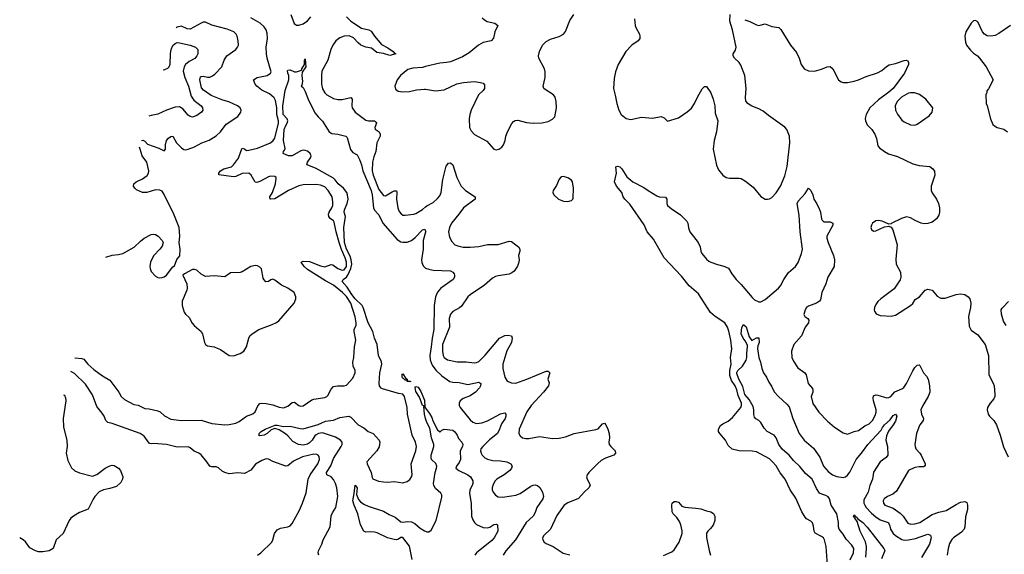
# Model space of a CAD drawing. Header units: inches. Extents: x 1473912 to 1647258, y 640388 to 773423.
# Tile 237 of 256: x 1486258 to 1495334, y 744538 to 749463. Entities that reach past the tile are written whole.
import ezdxf

# ---------------------------------------------------------------- set-up
doc = ezdxf.new("R2010")
doc.units = ezdxf.units.IN
doc.header["$MEASUREMENT"] = 0
doc.layers.add('B4784', color=7, linetype='Continuous')
doc.layers.add('B4794', color=7, linetype='Continuous')

msp = doc.modelspace()

# ---------------------------------------------------------------- linework, layer by layer
at = {"layer": 'B4784', "color": 5}
for points, elevation in [([(1486766.9, 746348.9), (1486830, 746342), (1486850, 746334), (1486885.5, 746290), (1486941.5, 746241.5), (1487022.2, 746182.2), (1487090, 746141.3), (1487170.3, 746030), (1487193.1, 745990), (1487222.6, 745962.6), (1487310, 745916.5), (1487350, 745910.3), (1487410, 745881.5), (1487450, 745878.3), (1487530, 745860.9), (1487552.4, 745850), (1487592.4, 745812.4), (1487650, 745783.8), (1487750, 745769.3), (1487930, 745773.9), (1488030, 745742.9), (1488150, 745729.4), (1488190, 745732.2), (1488250, 745744.8), (1488279.8, 745760.2), (1488348.6, 745810), (1488408, 745832), (1488428.5, 745851.5), (1488454.3, 745905.7), (1488472.7, 745927.3), (1488490, 745931.4), (1488530, 745926.7), (1488590, 745913.7), (1488650, 745892.2), (1488690, 745886.7), (1488730, 745902.8), (1488770, 745936.4), (1488790, 745938.4), (1488830, 745907.4), (1488850, 745903.6), (1488870, 745906.3), (1488950, 745959.5), (1488970, 745966.7), (1489070, 745982.4), (1489090, 745992.7), (1489098, 746002), (1489130, 746059.3), (1489150, 746083.1), (1489186, 746090), (1489249.7, 746090.3), (1489270, 746097.3), (1489330, 746161.6), (1489350.9, 746210), (1489349.7, 746230), (1489332.1, 746272.1), (1489328.6, 746308.6), (1489338.5, 746350), (1489342.7, 746450), (1489357.7, 746510), (1489341, 746590), (1489341, 746610), (1489360.3, 746650), (1489360.2, 746670), (1489350, 746724.5), (1489311.3, 746850), (1489270, 746913.2), (1489233.2, 746950), (1489150, 747017.7), (1489076.7, 747056.7), (1488910, 747161), (1488879.6, 747190), (1488853, 747230), (1488870, 747239.3), (1488930, 747235.4), (1489030, 747194.3), (1489070, 747186.5), (1489130, 747207.5), (1489144.8, 747204.8), (1489190, 747170.1), (1489230, 747156.4), (1489250, 747159.8), (1489269.9, 747190), (1489269.9, 747230.1), (1489258.4, 747270), (1489224.6, 747344.6), (1489202.7, 747410), (1489174, 747510), (1489156.2, 747596.2), (1489149.9, 747609.9), (1489119.8, 747630), (1489106.5, 747650), (1489104.8, 747670), (1489109.4, 747690), (1489135.9, 747730), (1489143.5, 747750), (1489145.2, 747785.2), (1489137.2, 747830), (1489102.4, 747890), (1489070, 747922.4), (1489030, 747938.9), (1488990, 747944.8), (1488870, 747941.6), (1488830, 747932.8), (1488737, 747890), (1488610, 747811.6), (1488570, 747808.2), (1488565.2, 747810), (1488563, 747830), (1488589.1, 747870.9), (1488616.8, 747950), (1488622.5, 748002.5), (1488620.9, 748010), (1488610, 748018.4), (1488570, 748020.5), (1488550, 748014.3), (1488470, 747971.9), (1488443.7, 747963.7), (1488427.8, 747967.8), (1488390.6, 748030.6), (1488368.9, 748048.9), (1488310, 748045.7), (1488250, 748018.5), (1488230, 748014), (1488094, 748034), (1488093.6, 748050), (1488110, 748072.1), (1488140.7, 748090), (1488210, 748108.4), (1488230, 748126), (1488273.9, 748186.1), (1488295.3, 748250), (1488310, 748278.3), (1488330, 748272.2), (1488350, 748259.4), (1488370, 748260.1), (1488450, 748279.9), (1488570.8, 748330), (1488595.9, 748350), (1488610, 748372.4), (1488643.4, 748510), (1488644.6, 748530), (1488628.4, 748588.4), (1488627.2, 748650), (1488617.4, 748717.4), (1488602.3, 748742.3), (1488560.5, 748780.5), (1488490, 748815.2), (1488444.7, 748850), (1488427.2, 748870), (1488412, 748908), (1488448.4, 748931.6), (1488538.4, 748950), (1488570.6, 748969.4), (1488576.8, 748983.2), (1488538.7, 749110), (1488531.5, 749150), (1488529.1, 749210), (1488542.3, 749290), (1488538.5, 749338.5), (1488530.5, 749370.5), (1488510, 749398.1), (1488474.9, 749430), (1488390, 749479.1)], 780), ([(1488757.1, 749510), (1488787, 749427), (1488810, 749413.4), (1488830, 749412.3), (1488870, 749426.2), (1488910, 749453.4), (1488942.3, 749490)], 780), ([(1489268.9, 749488.9), (1489310.2, 749450), (1489410, 749384.5), (1489474.8, 749370), (1489498.9, 749358.9), (1489528.5, 749310), (1489594.2, 749234.2), (1489650, 749205.4), (1489699.5, 749170), (1489710, 749157.1), (1489726, 749150), (1489670, 749132.4), (1489610, 749151.4), (1489550, 749160.9), (1489499.5, 749199.5), (1489448.5, 749211.5), (1489404, 749230), (1489378, 749250), (1489335.3, 749295.3), (1489294.3, 749314.3), (1489250, 749312.4), (1489210, 749297.1), (1489172, 749270), (1489142.9, 749230), (1489124.8, 749190), (1489096.8, 749090), (1489044.4, 748990), (1489039.1, 748950), (1489040.1, 748870), (1489050, 748824.9), (1489070, 748790.3), (1489090, 748771.2), (1489150, 748735.8), (1489189.4, 748729.4), (1489230, 748729.4), (1489310, 748746.7), (1489323.1, 748730), (1489318.6, 748670), (1489322.8, 748650), (1489350.2, 748610.2), (1489450, 748537.3), (1489471.8, 748531.8), (1489530, 748530.1), (1489540, 748520), (1489545.5, 748510), (1489531.7, 748470), (1489533.5, 748453.5), (1489572.2, 748430), (1489582, 748410), (1489581.6, 748390), (1489551, 748330), (1489539.8, 748250), (1489521.7, 748198.3), (1489511.1, 748150), (1489508, 748070), (1489515.8, 748030), (1489570, 747900.2), (1489610, 747842.8), (1489630, 747839.7), (1489690, 747876.1), (1489710, 747884.9), (1489730, 747884.9), (1489734.5, 747870), (1489732.6, 747810), (1489744, 747730), (1489756.9, 747696.9), (1489774, 747674), (1489790, 747663.1), (1489810, 747661.1), (1489889.8, 747670.2), (1489910, 747676.5), (1489970, 747714.4), (1490000, 747738.3)], 780), ([(1487380.1, 748349.3), (1487392.9, 748352.9), (1487410, 748343), (1487437, 748317), (1487540.9, 748280.9), (1487590, 748254), (1487602, 748270), (1487601.8, 748310), (1487611.6, 748350), (1487628, 748372), (1487650, 748387.9), (1487670, 748388.7), (1487704.8, 748330), (1487750, 748282), (1487770, 748267.2), (1487790, 748264.9), (1487810, 748269.2), (1487870, 748291.1), (1487937.6, 748330), (1488005.9, 748354.1), (1488070, 748394.7), (1488110, 748430.2), (1488159.7, 748500.3), (1488268, 748570), (1488297.6, 748610), (1488298.7, 748630), (1488289.6, 748650), (1488265.1, 748670), (1488185.9, 748705.9), (1488130, 748722), (1488024.3, 748764.3), (1487952.7, 748812.7), (1487935.2, 748835.2), (1487918, 748910), (1487924.3, 748935.7), (1487930, 748940.2), (1487950, 748941.4), (1487990, 748934), (1488010, 748935), (1488034.9, 748945.1), (1488057.7, 748962.3), (1488119.8, 749030), (1488142.5, 749090), (1488168.2, 749131.8), (1488250.7, 749189.3), (1488266.6, 749210), (1488273.7, 749230), (1488272.2, 749267.7), (1488262, 749310), (1488252.1, 749330), (1488231.2, 749350), (1488170, 749374.6), (1488030, 749412.9), (1487970, 749439.9), (1487950, 749439.5), (1487930, 749431.8), (1487830, 749376.7), (1487800.1, 749380.1), (1487750, 749402.8), (1487710, 749395.4), (1487699, 749389.5)], 820), ([(1487580.3, 749002.2), (1487596.9, 749003.1), (1487624.3, 749015.7), (1487636.8, 749030), (1487645.8, 749054.2), (1487647, 749150), (1487654, 749190), (1487670, 749224.2), (1487690, 749244.4), (1487710, 749251.8), (1487730, 749250.8), (1487829, 749230), (1487879, 749210), (1487899.5, 749190), (1487900.5, 749150), (1487891, 749129), (1487872.8, 749107.2), (1487820.7, 749079.3), (1487786.3, 749050), (1487773, 749030), (1487764.2, 748990), (1487779.1, 748930), (1487814.4, 748850), (1487837.2, 748757.2), (1487863.3, 748723.3), (1487931.6, 748670), (1487942, 748650), (1487946, 748630), (1487933.2, 748610), (1487890, 748580.4), (1487850, 748566.7), (1487830, 748570.4), (1487810, 748583.8), (1487762.6, 748642.6), (1487730, 748661.7), (1487690, 748656.9), (1487609.8, 748630.2), (1487530, 748591.7), (1487470, 748580.2), (1487448.8, 748573.2)], 840), ([(1489016, 744530), (1489009.6, 744550), (1489012.3, 744570), (1489042.7, 744630), (1489055.1, 744670), (1489119.5, 744790), (1489128, 744892), (1489140.1, 744919.9), (1489173.3, 744970), (1489191.6, 745070), (1489180.8, 745150), (1489169.2, 745190), (1489150, 745226.6), (1489130, 745249.8), (1489089.8, 745269.8), (1489087.3, 745290), (1489127.1, 745352.9), (1489150, 745421), (1489222.1, 745530), (1489230.5, 745550), (1489230.5, 745570), (1489215.3, 745590), (1489170, 745617.5), (1489050, 745655.5), (1489012.4, 745650), (1488990, 745639.5), (1488978, 745630), (1488954, 745590), (1488930, 745563.7), (1488910, 745550.9), (1488870, 745544.5), (1488829.2, 745550), (1488775.5, 745575.5), (1488730.5, 745630.5), (1488708.8, 745648.8), (1488650, 745682.8), (1488610, 745695.1), (1488576.7, 745683.3), (1488538.4, 745650), (1488510, 745634.7), (1488468.3, 745628.3), (1488464, 745630), (1488464.2, 745650), (1488485.1, 745670), (1488519.3, 745690), (1488614, 745726), (1488630, 745728.2), (1488690, 745716.1), (1488750, 745718.3), (1488844.4, 745695.6), (1488870, 745694.5), (1489010, 745733), (1489075.4, 745764.6), (1489150, 745774.2), (1489210, 745799), (1489293, 745810), (1489310, 745802.4), (1489379, 745730), (1489430, 745701.9), (1489470, 745670.2), (1489515.5, 745650), (1489571, 745590), (1489579, 745570), (1489573, 745527), (1489551.1, 745490), (1489458.7, 745390), (1489459.6, 745370), (1489497.1, 745290), (1489506, 745246), (1489513.3, 745233.3), (1489566, 745210), (1489610, 745204.6), (1489650, 745201.7), (1489710, 745208.5), (1489790, 745197.1), (1489830, 745208), (1489854.3, 745225.7), (1489869.5, 745250), (1489874.5, 745270), (1489865.4, 745370), (1489910, 745490.8), (1489916.5, 745530), (1489906.4, 745570), (1489874.4, 745634.4), (1489832.9, 745830), (1489829.8, 745890), (1489804.7, 745990), (1489790, 746013.3), (1489750, 746018.9), (1489603, 746063), (1489588.9, 746068.9), (1489579.3, 746079.3), (1489573.5, 746090), (1489572.6, 746112.6), (1489578.5, 746210), (1489596.5, 746290), (1489593, 746310), (1489565, 746370), (1489551.7, 746470), (1489529.2, 746530), (1489514.6, 746590), (1489469.9, 746670), (1489425, 746810), (1489414.4, 746830), (1489350, 746890.3), (1489318.5, 746930), (1489277.8, 746997.8), (1489231.2, 747050), (1489239.7, 747070), (1489270, 747090.5), (1489285.6, 747114.4), (1489310.3, 747169.7), (1489319.1, 747210), (1489314.1, 747250), (1489303.8, 747283.8), (1489269.3, 747350), (1489251.8, 747410), (1489245.3, 747550), (1489259.9, 747650), (1489249.9, 747690), (1489251.6, 747710), (1489275.8, 747770), (1489284.3, 747810), (1489279.3, 747850), (1489272.2, 747870), (1489243.4, 747910), (1489192.7, 747950), (1489166.7, 747986.7), (1489150, 748001.8), (1488990, 748092.5), (1488906.8, 748126.8), (1488904.2, 748130), (1488909.8, 748150), (1488938.5, 748190), (1488943.5, 748210), (1488934, 748230), (1488910, 748250.7), (1488890, 748259.5), (1488870, 748259.9), (1488850, 748254.1), (1488770, 748207.6), (1488736, 748210), (1488687, 748230), (1488689.6, 748250), (1488699.8, 748260.2), (1488704.9, 748275.1), (1488688.4, 748350), (1488694.8, 748450), (1488710, 748489.1), (1488723.6, 748510), (1488728.8, 748530), (1488723, 748550), (1488688.1, 748590), (1488682.2, 748670), (1488704.1, 748810), (1488740.2, 748910), (1488738.9, 748950), (1488729.8, 748970.2), (1488726.7, 748993.3), (1488730, 748998.8), (1488750, 749000.5), (1488790, 748983.8), (1488810, 748983.8), (1488846, 748994), (1488857.2, 749002.8), (1488857.2, 749010), (1488884, 749050), (1488882, 749090), (1488890, 749102), (1488894.9, 749030), (1488861.1, 748978.9), (1488858.7, 748950), (1488866, 748894), (1488859.9, 748860.1), (1488852, 748850), (1488870, 748838), (1488890, 748801), (1488921.3, 748721.3), (1488982.6, 748602.6), (1489008.2, 748568.2), (1489050, 748528), (1489110.2, 748430.2), (1489134.4, 748414.4), (1489190, 748407.6), (1489264.9, 748390), (1489277, 748377), (1489306.6, 748266.6), (1489330, 748240.2), (1489370, 748217.1), (1489390, 748174), (1489407.5, 748127.5), (1489422.1, 748070), (1489497.6, 747890), (1489508.1, 747850), (1489519.8, 747730), (1489530, 747709.2), (1489570, 747665.3), (1489604.1, 747590), (1489738.6, 747438.6), (1489770, 747417.3), (1489790, 747412.4), (1489830, 747414.4), (1489870, 747429), (1489903.1, 747456.9), (1489970, 747527.2), (1489993.5, 747533.5), (1490000, 747514.9)], 760), ([(1490000, 749031), (1489970, 749023.4), (1489883.3, 749016.7), (1489835.7, 749004.3), (1489768, 748950), (1489738.2, 748910), (1489715.8, 748850), (1489722.6, 748822.6), (1489746.1, 748806.1), (1489790, 748799.8), (1489850, 748801.4), (1489915.6, 748815.6), (1489990, 748823.1), (1490000, 748821.7)], 820), ([(1487051.2, 747276.2), (1487110, 747294.9), (1487170, 747299.3), (1487210, 747310.5), (1487312.2, 747367.7), (1487370, 747424), (1487404, 747450), (1487470, 747482.8), (1487490, 747487.3), (1487510, 747484), (1487534.8, 747470), (1487572, 747430), (1487581, 747410), (1487570, 747378), (1487551, 747350), (1487490, 747289), (1487464.9, 747230), (1487458.7, 747190), (1487461.1, 747170), (1487470, 747144), (1487510, 747099.1), (1487530, 747088), (1487550, 747086), (1487570, 747086.7), (1487590, 747094.9), (1487612.3, 747110), (1487670, 747184.7), (1487684, 747196), (1487706.8, 747253.2), (1487732.7, 747287.3), (1487736.2, 747350), (1487729.3, 747410), (1487733.2, 747470), (1487729.3, 747550), (1487679.1, 747670), (1487590, 747851.6), (1487570, 747882), (1487550, 747893.8), (1487510, 747895.3), (1487430, 747871.2), (1487390, 747869.8), (1487335.4, 747895.4), (1487318, 747910), (1487305.4, 747930), (1487310.8, 747950), (1487332.8, 747970), (1487390, 747998.3), (1487431.5, 748028.5), (1487445.8, 748050), (1487449.5, 748070), (1487429.9, 748149.9), (1487385.8, 748210), (1487369.3, 748269.3), (1487361.5, 748288.4)], 820), ([(1490000, 747504.3), (1489977.6, 747430), (1489977.6, 747350), (1489961.1, 747250), (1489965.1, 747225.1), (1489976.9, 747196.9), (1489996, 747176), (1490000, 747174.5)], 760), ([(1488451.5, 744528.5), (1488481.6, 744550), (1488581.3, 744650), (1488591.2, 744670), (1488606.6, 744730), (1488630, 744764.4), (1488662.9, 744777.1), (1488730, 744790.4), (1488750, 744800.5), (1488770, 744820.7), (1488836.6, 744943.4), (1488866.2, 745010), (1488897.6, 745102.4), (1488917, 745230), (1488936.2, 745270), (1489006.8, 745370), (1489022.2, 745410), (1489018, 745438), (1489009.7, 745449.7), (1488995.9, 745455.9), (1488970, 745458.9), (1488865.5, 745434.5), (1488783.3, 745396.8), (1488730, 745351.7), (1488710, 745349), (1488592.4, 745392.4), (1488550, 745415.1), (1488530, 745418), (1488490, 745402.9), (1488430, 745367.3), (1488387.2, 745312.8), (1488330, 745281.4), (1488270, 745289.1), (1488190, 745279.9), (1488149.9, 745289.9), (1488123.3, 745303.3), (1488090, 745333.6), (1488070, 745344.3), (1488030, 745343.5), (1488010, 745348.7), (1487982.3, 745390), (1487930, 745453.2), (1487909.9, 745469.9), (1487867.4, 745487.4), (1487830, 745518.5), (1487810, 745527.8), (1487710, 745523.7), (1487610, 745548.5), (1487490, 745559.8), (1487470, 745555.1), (1487458.5, 745558.5), (1487450, 745562.4), (1487405.7, 745625.7), (1487368.7, 745650), (1487110, 745743.4), (1487070, 745751.1), (1487051.5, 745771.5), (1487037.3, 745810), (1487019, 745839), (1486970, 745899.8), (1486927.6, 746007.6), (1486864.1, 746104.1), (1486764.4, 746204.4), (1486730, 746223.1), (1486728.4, 746223.3)], 780), ([(1490000, 745788.9), (1489988.8, 745828.8), (1489982, 745898), (1489986, 745906), (1489970, 745908.7), (1489944.6, 745984.6), (1489910, 746036), (1489904.9, 746075.1), (1489910, 746082.8), (1489930, 746077.1), (1489957, 746037), (1489990, 745958), (1489992.5, 745892.5), (1490000, 745882.9)], 740), ([(1486661.8, 746005.9), (1486670, 746005.2), (1486680.1, 745980.1), (1486683.5, 745950), (1486658.4, 745790), (1486660.9, 745710), (1486691.8, 745590), (1486694, 745530), (1486685.2, 745470), (1486702, 745402), (1486735.4, 745335.4), (1486767.3, 745307.3), (1486807.6, 745287.6), (1486930, 745258.4), (1486970, 745271.6), (1487046.4, 745330), (1487090, 745353.5), (1487110, 745358.3), (1487130, 745355.8), (1487170, 745331.5), (1487186.6, 745310), (1487208.2, 745250), (1487205.1, 745230), (1487190, 745200.4), (1487150, 745162.6), (1487090, 745142.4), (1487030, 745132.4), (1486990, 745113), (1486949.7, 745070.3), (1486934, 745046), (1486890, 744954.8), (1486810, 744923.8), (1486753.2, 744890), (1486729.7, 744870.3), (1486715.1, 744850), (1486659.3, 744730), (1486595.1, 744670), (1486567.7, 744592.3), (1486529, 744570), (1486470, 744558.9), (1486430, 744561.7), (1486402.8, 744570), (1486350, 744598), (1486312.3, 744652.3), (1486290, 744672), (1486257.8, 744687.9)], 820), ([(1489875.8, 744490), (1489852.1, 744612.1), (1489790, 744692.3), (1489770, 744692.3), (1489750, 744678), (1489730, 744672.3), (1489710, 744674.6), (1489647.9, 744687.9), (1489554.4, 744734.4), (1489530, 744742.2), (1489494.2, 744745.8), (1489450, 744740.5), (1489429.7, 744749.7), (1489398.3, 744810), (1489375.4, 744910), (1489340.3, 744990), (1489330, 745029), (1489342.6, 745097.4), (1489350, 745174), (1489370, 745151.3), (1489363, 745090), (1489381.6, 745041.6), (1489400.1, 745020.1), (1489430, 744999), (1489470, 744979.5), (1489610, 744935.5), (1489663.2, 744903.2), (1489719, 744879), (1489770, 744835.5), (1489792.5, 744832.5), (1489830, 744840.3), (1489870, 744836.9), (1489900.4, 744820.4), (1489950, 744777.7), (1489990, 744754.4), (1490000, 744749.9)], 740)]:
    msp.add_lwpolyline(points, dxfattribs=dict(at, elevation=elevation))
for points, elevation in [([(1488430, 747198.7), (1488390, 747189.6), (1488310, 747140.7), (1488290, 747133.3), (1488202, 747130), (1488150, 747095.3), (1488050, 747102.7), (1487970, 747097.2), (1487930, 747117.2), (1487890, 747154), (1487870, 747162), (1487850, 747162), (1487776.9, 747123.1), (1487762, 747110), (1487798.8, 747030), (1487802.8, 746990), (1487798.8, 746970), (1487756, 746870), (1487756, 746830), (1487774, 746770), (1487787.3, 746750), (1487819.2, 746719.2), (1487847, 746667), (1487864.9, 746644.9), (1487930.7, 746590), (1487942, 746570), (1487960.5, 746490), (1487971, 746470), (1487990, 746457.3), (1488050, 746448), (1488078.3, 746438.3), (1488110, 746423), (1488190, 746370.4), (1488230, 746365.3), (1488290, 746388.2), (1488322.7, 746410), (1488347.3, 746450), (1488369.7, 746530.3), (1488380.7, 746550), (1488402, 746570), (1488460.9, 746610), (1488586.1, 746653.9), (1488626.1, 746673.9), (1488647, 746690), (1488789.5, 746850.5), (1488803.7, 746890), (1488802.7, 746910), (1488789.2, 746950), (1488729.3, 746990), (1488670, 747016), (1488610, 747064.7), (1488590, 747073), (1488572.2, 747067.8), (1488550, 747052), (1488527.9, 747047.9), (1488510, 747065.2), (1488502.2, 747082.2), (1488486.5, 747166.5), (1488470, 747184.5), (1488450, 747195.6)], 820), ([(1489832.7, 746132.7), (1489843.1, 746136.9), (1489862, 746130), (1489850, 746126.6), (1489829.2, 746130), (1489826, 746146), (1489819.1, 746140.9), (1489810, 746142), (1489796.6, 746156.6), (1489790, 746158), (1489782.4, 746170), (1489784.1, 746195.9), (1489790, 746198.8), (1489818, 746158), (1489831, 746150)], 740)]:
    msp.add_lwpolyline(points, close=True, dxfattribs=dict(at, elevation=elevation))
at = {"layer": 'B4794', "color": 5}
for points, elevation in [([(1490000, 748821.7), (1490090, 748808.8), (1490170, 748818.3), (1490288.8, 748871.2), (1490350, 748884.4), (1490450, 748892.5), (1490505.9, 748885.9), (1490530, 748878.5), (1490542.8, 748862.8), (1490541.4, 748830), (1490530.1, 748809.9), (1490487.2, 748770), (1490419.2, 748630), (1490407.5, 748590), (1490402.6, 748550), (1490405.5, 748470), (1490420, 748440), (1490450, 748404.9), (1490563.4, 748343.4), (1490630, 748270.6), (1490650, 748264.9), (1490673.2, 748270), (1490702.7, 748290), (1490718, 748310), (1490734, 748350), (1490739.5, 748390), (1490754, 748430), (1490794.1, 748505.9), (1490810, 748524.9), (1490825.3, 748534.7), (1490850, 748538.4), (1490930, 748516.4), (1490990, 748510.4), (1491070, 748512.7), (1491130, 748524.4), (1491170, 748546), (1491190, 748567.3), (1491207.8, 748650), (1491204.7, 748710), (1491193, 748750), (1491178.4, 748770), (1491100.7, 748820.7), (1491089.7, 748830), (1491082, 748850), (1491102, 748930), (1491102.3, 748982.3), (1491094.7, 749010), (1491044.5, 749110), (1491040.7, 749130), (1491049.6, 749170), (1491076.2, 749230), (1491110, 749262.4), (1491150, 749282.6), (1491230.9, 749309.1), (1491269.8, 749330.2), (1491290, 749353), (1491330, 749455.8), (1491366.4, 749510)], 820), ([(1490520.9, 749480.9), (1490541.1, 749461.1), (1490567.7, 749447.7), (1490637.3, 749430), (1490665.5, 749410), (1490638.6, 749350), (1490626.3, 749293.7), (1490605.5, 749270), (1490530, 749251.6), (1490488.4, 749230), (1490401.7, 749158.3), (1490338.6, 749121.4), (1490230, 749076.3), (1490191.7, 749068.3), (1490130, 749064), (1490000, 749031)], 820), ([(1491924.6, 749470), (1491930.3, 749410), (1491937, 749390), (1491970.4, 749330), (1491975.5, 749310), (1491973, 749290), (1491959.1, 749270), (1491900.7, 749230), (1491845.5, 749170), (1491773.7, 749050), (1491750, 748984), (1491738, 748922), (1491730.3, 748830), (1491747.2, 748767.2), (1491761.1, 748690), (1491781.3, 748630), (1491803.8, 748590), (1491850, 748554), (1491890, 748544.9), (1491990, 748563.7), (1492090, 748556.4), (1492170, 748570.5), (1492197.5, 748557.5), (1492230, 748527.3), (1492330, 748559.5), (1492410, 748614.3), (1492450.5, 748649.5), (1492479.8, 748690), (1492507.1, 748750), (1492550, 748824.9), (1492570, 748846.8), (1492590, 748846.8), (1492630, 748790.7), (1492651.3, 748731.3), (1492665.3, 748670), (1492670, 748602), (1492692.7, 748530), (1492681.7, 748430), (1492660.3, 748350), (1492650.3, 748270), (1492682, 748122), (1492698.8, 748078.8), (1492738.8, 748030), (1492770, 748008), (1492802.4, 748002.4), (1492890, 748003.8), (1492910, 747999.1), (1492950, 747976.3), (1493019.4, 747919.4), (1493090, 747834.4), (1493130, 747810.4), (1493150, 747808.4), (1493170, 747812.4), (1493190, 747824.4), (1493232.2, 747867.8), (1493270, 747930.4), (1493310, 748024.9), (1493331.6, 748110), (1493356.2, 748330), (1493353.2, 748390), (1493330.6, 748450), (1493310, 748473.8), (1493159.4, 748579.4), (1493110, 748619.6), (1493070, 748641.6), (1493001.2, 748670), (1492971.2, 748691.2), (1492953, 748713), (1492947.7, 748747.7), (1492954.3, 748830), (1492943.1, 748950), (1492905, 749045), (1492889.7, 749070), (1492847.8, 749110), (1492834, 749130), (1492834, 749150), (1492857.2, 749182.8), (1492864, 749210), (1492828.9, 749368.9), (1492804, 749450), (1492807.3, 749510)], 820), ([(1492943.4, 749463.4), (1492990, 749446), (1493050, 749414.9), (1493070, 749410.5), (1493130, 749423.8), (1493190, 749402), (1493256.3, 749390), (1493273.7, 749373.7), (1493362, 749230), (1493419.7, 749159.7), (1493443.1, 749110), (1493462, 749050), (1493490, 749010.5), (1493530, 748992.2), (1493586, 748990), (1493650, 749006), (1493702, 749030), (1493730, 749032.2), (1493754.4, 749010), (1493806, 748910), (1493830, 748890.4), (1493850, 748883.7), (1493890, 748883.7), (1493950, 748898.3), (1493990, 748910.3), (1494059.7, 748940.3), (1494166.6, 748973.4), (1494204.4, 748995.6), (1494246.9, 749033.1), (1494272, 749048), (1494330, 749058.9), (1494410, 749088.5), (1494430, 749090.3), (1494443.8, 749083.8), (1494452.4, 749070), (1494450.3, 749050), (1494413.1, 748970), (1494310.2, 748830), (1494270, 748794.3), (1494173.6, 748726.4), (1494095, 748650), (1494061.3, 748590), (1494053, 748553), (1494053.7, 748530), (1494070, 748494.9), (1494113.6, 748450), (1494140.2, 748410), (1494155.6, 748370), (1494170, 748300.7), (1494183.8, 748283.8), (1494230.6, 748250), (1494267.1, 748227.1), (1494350, 748204), (1494490, 748135.9), (1494550, 748120.9), (1494649.3, 748109.3), (1494676, 748090), (1494690, 748066.8), (1494693.5, 748030), (1494660.9, 747930), (1494659, 747890), (1494668.5, 747868.5), (1494710.2, 747810), (1494728.3, 747770), (1494735.8, 747730), (1494735.8, 747690), (1494730, 747662.9), (1494710, 747629.8), (1494670, 747598.5), (1494630, 747583.9), (1494596.9, 747583.1), (1494568.5, 747588.5), (1494517.4, 747610), (1494470, 747637.8), (1494433.8, 747646.2), (1494387.4, 747632.6), (1494298, 747590), (1494290, 747582), (1494270, 747579), (1494207.5, 747607.5), (1494172.7, 747612.7), (1494150, 747611), (1494119.5, 747590), (1494108.7, 747570), (1494104.9, 747550), (1494110.8, 747530), (1494130, 747516.3), (1494150, 747518), (1494230, 747554.8), (1494270, 747561), (1494290, 747552), (1494307, 747527), (1494347.4, 747390), (1494335.6, 747255.6), (1494336.3, 747210), (1494376.1, 747136.1), (1494381.6, 747090), (1494373.5, 747066.5), (1494317.8, 746982.2), (1494194.6, 746890), (1494170, 746866.9), (1494150, 746838.7), (1494136.9, 746810), (1494133.8, 746790), (1494137.2, 746777.2), (1494154.2, 746754.2), (1494190, 746739.3), (1494290, 746731.7), (1494330, 746741.1), (1494470, 746830.4), (1494491, 746849), (1494513.6, 746886.4), (1494551.8, 746910), (1494606, 746970), (1494630, 746979.3), (1494670.8, 746970), (1494715.3, 746915.3), (1494750, 746897.4), (1494790, 746896.5), (1494889.2, 746930), (1494930, 746936.1), (1494970.2, 746930.2), (1495001.6, 746910), (1495017.6, 746890), (1495026.7, 746850), (1495024.2, 746810), (1495004, 746730), (1495010, 746641), (1495030, 746604), (1495090, 746561), (1495159.3, 746470), (1495188.7, 746368.7), (1495191.7, 746190), (1495233, 746113), (1495239.5, 746090), (1495248.4, 746010), (1495246.4, 745990), (1495237.1, 745970), (1495203.8, 745930), (1495180.7, 745890), (1495177.3, 745870), (1495184.9, 745830), (1495197.3, 745810), (1495238, 745770), (1495261.6, 745730), (1495295.8, 745635.8), (1495327.8, 745527.8), (1495370, 745434.8)], 820), ([(1495390, 749409.7), (1495284.3, 749335.7), (1495250, 749318.7), (1495210, 749310.8), (1495175.3, 749315.3), (1495150.7, 749330.7), (1495132.7, 749352.7), (1495090, 749444), (1495070, 749456), (1495050, 749452), (1495027.6, 749432.4), (1494978.4, 749350), (1494970.5, 749310.5), (1494975.9, 749255.9), (1494986.8, 749230), (1495023.9, 749183.9), (1495050, 749154.8), (1495086, 749130), (1495106, 749110), (1495166.8, 749030), (1495232, 748910), (1495190, 748826), (1495172.7, 748807.3), (1495172.7, 748792.7), (1495164.7, 748770), (1495166, 748690), (1495176, 748670), (1495206, 748550), (1495230, 748498), (1495244.5, 748484.5), (1495270, 748470.8), (1495330, 748454), (1495362.8, 748430)], 840), ([(1490000, 747738.3), (1490012.1, 747747.9), (1490070, 747780.2), (1490110, 747814.7), (1490130, 747839.5), (1490141.8, 747870), (1490157.5, 747990), (1490190, 748114.9), (1490210, 748141.1), (1490230, 748143.7), (1490250, 748126), (1490286, 748010), (1490328.9, 747928.9), (1490368.9, 747888.9), (1490457.1, 747830), (1490456.4, 747810), (1490349.2, 747730.8), (1490306.3, 747670), (1490237.8, 747590), (1490219.1, 747550), (1490211.3, 747510), (1490220.2, 747460.2), (1490239.9, 747419.9), (1490270, 747390.4), (1490298.2, 747378.2), (1490347, 747367), (1490410, 747366), (1490490, 747373.2), (1490570, 747392.9), (1490670, 747391), (1490770, 747423.6), (1490790, 747418.7), (1490830.8, 747390), (1490854.8, 747370), (1490867.3, 747350), (1490867.3, 747330), (1490857.3, 747290), (1490862, 747250), (1490859.1, 747230), (1490846.7, 747193.3), (1490814.7, 747145.3), (1490795.5, 747130), (1490770, 747119.8), (1490670, 747104.2), (1490643.5, 747096.5), (1490617.5, 747082.5), (1490543, 747017), (1490410, 746929.6), (1490388.4, 746910), (1490330, 746823), (1490311.8, 746808.2), (1490250, 746774), (1490230, 746751.5), (1490217.2, 746710), (1490220.5, 746630), (1490156.3, 746470), (1490154.2, 746410), (1490161.6, 746370), (1490170, 746350.4), (1490202, 746330), (1490290, 746310.2), (1490374, 746310), (1490450, 746300.3), (1490470, 746303.6), (1490490, 746313.1), (1490550, 746372.6), (1490679.6, 746530), (1490730, 746553.7), (1490756.4, 746556.4), (1490790, 746550.6), (1490798, 746530), (1490791.6, 746490), (1490748.5, 746411.5), (1490711, 746290), (1490711.3, 746250), (1490729, 746170), (1490750, 746134), (1490790, 746117.1), (1490830, 746115.3), (1490932.3, 746150), (1491110, 746225.7), (1491130, 746225.5), (1491143.8, 746210), (1491127.9, 746150), (1491137.4, 746117.4), (1491131.8, 746090), (1491086.2, 746030), (1490973.1, 745910), (1490932.3, 745850), (1490862.6, 745690), (1490858.4, 745650), (1490870, 745627.7), (1490891.8, 745611.8), (1490924.4, 745604.4), (1490950, 745605.3), (1491050, 745624), (1491170, 745603.1), (1491230, 745606.5), (1491290, 745619), (1491370, 745649.1), (1491570, 745686.3), (1491590, 745694.9), (1491630, 745738.7), (1491650, 745744.4), (1491661.1, 745730), (1491680.2, 745690), (1491691.1, 745650), (1491693.8, 745610), (1491687.6, 745570), (1491691.8, 745550), (1491705.7, 745530), (1491745.7, 745490), (1491750, 745469.4), (1491734.9, 745450), (1491657.5, 745422.5), (1491619.4, 745400.6), (1491586.4, 745373.6), (1491503, 745290), (1491488, 745270), (1491483, 745250), (1491488.4, 745230), (1491512, 745190), (1491515.3, 745170), (1491504.4, 745150), (1491460.3, 745110), (1491407.7, 745052.3), (1491310, 745013), (1491278.4, 744990), (1491210, 744895.1), (1491150.2, 744769.8), (1491088, 744710), (1491076.3, 744690), (1491079.1, 744670), (1491094, 744650), (1491110, 744638), (1491174.8, 744610), (1491268, 744548), (1491330, 744532.8)], 780), ([(1493712.1, 744352.1), (1493691.9, 744608.1), (1493678.2, 744670), (1493666.6, 744690), (1493650, 744702.7), (1493590, 744731.6), (1493581.6, 744750), (1493576.8, 744796.8), (1493566.3, 744826.3), (1493550, 744843.5), (1493510, 744863.6), (1493499.1, 744879.1), (1493467.2, 744930), (1493413.2, 745053.2), (1493360.4, 745130), (1493314.5, 745230), (1493267.8, 745287.8), (1493230, 745351.1), (1493198.5, 745390), (1493170, 745416.4), (1493050, 745480.5), (1493010, 745487.1), (1492891.4, 745491.4), (1492825.8, 745505.8), (1492790, 745539), (1492765.6, 745590), (1492711.3, 745651.3), (1492701.2, 745670), (1492699, 745690), (1492717.2, 745722.8), (1492740.4, 745739.6), (1492790, 745764.7), (1492830, 745798), (1492904.4, 745890), (1492911.2, 745910), (1492911.8, 745930), (1492881.8, 746001.8), (1492870, 746053.5), (1492852.6, 746090), (1492818.7, 746138.7), (1492804.6, 746184.6), (1492803.2, 746230), (1492817.3, 746290), (1492811.7, 746350), (1492821.6, 746430), (1492811.9, 746510), (1492794.9, 746594.9), (1492783.2, 746630), (1492759.5, 746670), (1492670, 746727.2), (1492625.9, 746765.9), (1492516.1, 746936.1), (1492430, 747010), (1492359.8, 747099.8), (1492198.2, 747270), (1492100.9, 747440.9), (1492040.7, 747510), (1492013.8, 747573.8), (1491883.3, 747763.3), (1491834.7, 747810), (1491822, 747830), (1491807.8, 747870), (1491758, 747930), (1491739.7, 747970), (1491758.4, 748050), (1491753.6, 748106.4), (1491767.2, 748112.7), (1491790, 748107.4), (1491810, 748090.3), (1491855.4, 748015.4), (1491908.6, 747968.6), (1492010, 747918.4), (1492050, 747888), (1492130, 747840.3), (1492151.5, 747831.5), (1492210, 747827.3), (1492224.9, 747810), (1492223.8, 747770), (1492230.7, 747750), (1492263.1, 747723.1), (1492350, 747665.5), (1492407.9, 747607.9), (1492418, 747590), (1492424.3, 747544.3), (1492435.3, 747510), (1492512.9, 747410), (1492531.3, 747371.3), (1492538, 747330), (1492547.1, 747310), (1492590, 747257.6), (1492610, 747239.5), (1492630, 747230.3), (1492690, 747208.7), (1492750, 747193.4), (1492792.7, 747172.7), (1492822.4, 747122.4), (1492863.2, 747070), (1492910, 747024.7), (1493010, 746904), (1493030, 746883.6), (1493070, 746863.5), (1493090, 746863.2), (1493130, 746884.7), (1493252.8, 746990), (1493271.3, 747010), (1493302.7, 747070), (1493344.8, 747135.2), (1493409.9, 747190.1), (1493435.2, 747224.8), (1493466.2, 747310), (1493473.3, 747350), (1493453.8, 747510), (1493442.7, 747662.7), (1493424.4, 747770), (1493433.6, 747790), (1493498.9, 747861.1), (1493530, 747910.8), (1493550, 747890.8), (1493568.2, 747850), (1493577.1, 747810), (1493606.1, 747766.1), (1493630, 747714), (1493639.6, 747690), (1493649.1, 747629.1), (1493655.1, 747615.1), (1493670, 747600.5), (1493730, 747599.5), (1493753, 747590), (1493752.6, 747570), (1493699.7, 747470), (1493699.7, 747450), (1493709.2, 747410), (1493759.3, 747290), (1493770.2, 747249.8), (1493765.8, 747190), (1493708.6, 747091.4), (1493689.2, 747030.8), (1493652, 746950), (1493638.9, 746881.1), (1493630, 746869.7), (1493602, 746850), (1493530, 746824.7), (1493510.4, 746810), (1493498.7, 746790), (1493487.1, 746747.1), (1493496.3, 746730), (1493522, 746710), (1493533.3, 746693.3), (1493530.4, 746670), (1493498, 746630), (1493464, 746550), (1493393.7, 746470), (1493373.4, 746410), (1493376.5, 746350), (1493390, 746316.3), (1493430, 746256.4), (1493495.3, 746210), (1493507.2, 746190), (1493525.3, 746110), (1493565.3, 746065.2), (1493570.3, 746050), (1493568.7, 746030), (1493553.4, 745990), (1493568.4, 745928.4), (1493625.7, 745845.7), (1493704.9, 745764.9), (1493769.1, 745709.1), (1493850, 745655.5), (1493890, 745645.5), (1493950, 745667.7), (1493990, 745677.1), (1494050, 745721.1), (1494090, 745740.3), (1494118.3, 745770), (1494144.6, 745815.4), (1494153.5, 745846.5), (1494153.4, 745870), (1494127.6, 745950), (1494124.9, 745975.1), (1494130, 745997.6), (1494150, 746006.4), (1494170, 746003.8), (1494250, 745979.8), (1494270, 745981.8), (1494287.6, 745992.4), (1494326.7, 746033.3), (1494390, 746060.7), (1494406.7, 746073.3), (1494431.7, 746110), (1494490, 746228.7), (1494510, 746259.5), (1494530, 746279.5), (1494550, 746283.8), (1494557.1, 746277.1), (1494590, 746210.4), (1494617.3, 746177.3), (1494631, 746151), (1494645.4, 746090), (1494649.1, 746030.9), (1494633.1, 745990), (1494584.6, 745910), (1494565.7, 745870), (1494571.5, 745830), (1494590.3, 745790), (1494586, 745770), (1494554.6, 745730), (1494546.3, 745710), (1494526.3, 745650), (1494509.2, 745549.2), (1494511.3, 745530), (1494520.3, 745510), (1494555.6, 745470), (1494567.4, 745450), (1494604.9, 745370), (1494606, 745354), (1494590, 745342.7), (1494550, 745344.7), (1494510, 745336.9), (1494451.5, 745308.5), (1494340.5, 745119.5), (1494307.5, 745092.5), (1494257.1, 745070), (1494226, 745050), (1494217, 745030), (1494219.5, 745010), (1494234, 744990), (1494310, 744963.2), (1494375.1, 744915.1), (1494402.3, 744890), (1494445.9, 744825.9), (1494474.1, 744814.1), (1494510, 744817.5), (1494556.3, 744830), (1494670, 744903), (1494730, 744927.2), (1494798.2, 744941.8), (1494890, 744997.7), (1494930, 745016.9), (1494970, 745024.9), (1494990, 745014), (1494995.6, 744990), (1494994.9, 744950), (1494976.4, 744883.6), (1494969.3, 744790.7), (1494962.8, 744770), (1494939.2, 744740.8), (1494864.9, 744690), (1494850, 744673.6), (1494830, 744636), (1494815.3, 744590), (1494807, 744530)], 780), ([(1490000, 747514.9), (1490001.7, 747510), (1490000, 747504.3)], 760), ([(1490000, 747174.5), (1490030, 747163.6), (1490070, 747156.5), (1490230.3, 747150.3), (1490250, 747137.3), (1490261.7, 747121.7), (1490266.4, 747110), (1490265.7, 747090), (1490252.9, 747070), (1490139.6, 746990), (1490110, 746951.3), (1490090, 746909.3), (1490077.3, 746830), (1490074.5, 746610), (1490058.7, 746530), (1490051.5, 746448.5), (1490037.6, 746370), (1490041.4, 746330), (1490060.7, 746280.7), (1490093.5, 746233.5), (1490150, 746182.3), (1490222.4, 746130), (1490250, 746123.2), (1490310, 746120.9), (1490390, 746100.5), (1490490, 746123.1), (1490508, 746110), (1490506.7, 746090), (1490496.9, 746070), (1490458.3, 746030), (1490410, 745998.9), (1490346.6, 745973.4), (1490318.8, 745950), (1490308.5, 745930), (1490308.5, 745910), (1490318.2, 745890), (1490410, 745777.6), (1490434.4, 745754.4), (1490470, 745743.2), (1490519.3, 745750), (1490570, 745768.3), (1490690, 745831.7), (1490730, 745840.7), (1490740.7, 745830), (1490740.5, 745810), (1490732, 745790), (1490699.7, 745740.3), (1490682, 745690), (1490661, 745650), (1490590, 745592.7), (1490526, 745530), (1490508.7, 745510), (1490504.9, 745490), (1490510.4, 745470), (1490522.4, 745450), (1490546.2, 745426.2), (1490570, 745413.1), (1490620.9, 745400.9), (1490690, 745397.6), (1490748.2, 745388.2), (1490785.5, 745370), (1490797.1, 745350), (1490792.2, 745330), (1490776.4, 745310), (1490724.2, 745270), (1490656, 745230), (1490636.5, 745210), (1490618, 745170), (1490613.7, 745150), (1490614, 745130), (1490622.4, 745110), (1490643, 745083), (1490670, 745067), (1490710, 745064.6), (1490790, 745074.9), (1490830, 745083.6), (1490870, 745099), (1490970, 745165.4), (1490990, 745175.3), (1491010, 745178), (1491030, 745171.6), (1491053.3, 745153.3), (1491078.7, 745110), (1491085.5, 745070), (1491081, 745050), (1491025.7, 744970), (1491010, 744922.9), (1490992.3, 744890), (1490925.2, 744830), (1490828, 744672), (1490738.3, 744570), (1490714.6, 744530)], 760), ([(1495350, 746644.2), (1495325.9, 746685.9), (1495308.7, 746748.7), (1495306.9, 746790), (1495313.5, 746806.5), (1495372.3, 746867.7)], 820), ([(1493914.5, 744485.5), (1493945.3, 744550), (1493946.4, 744590), (1493930, 744620.5), (1493877.3, 744677.3), (1493850, 744722.6), (1493813.5, 744770), (1493806, 744790), (1493804.8, 744830), (1493790.5, 744910), (1493736.9, 744990), (1493722.3, 745050), (1493710, 745066.4), (1493690, 745080.6), (1493651.2, 745091.2), (1493630, 745102.3), (1493602.8, 745142.8), (1493564.2, 745230), (1493500.9, 745280.9), (1493450, 745346.8), (1493390, 745400.8), (1493349.8, 745450), (1493290, 745501.7), (1493257, 745550), (1493230.4, 745610.4), (1493214, 745634), (1493146.8, 745670), (1493120, 745700), (1493090, 745751.3), (1493070, 745769.7), (1493044.4, 745784.4), (1493030, 745801.2), (1493025.2, 745825.2), (1493025.9, 745870), (1493018.6, 745898.6), (1492983.9, 745963.9), (1492941.9, 746010), (1492925, 746085), (1492885.8, 746150), (1492870, 746202), (1492870, 746213.4), (1492878.3, 746230), (1492920.5, 746270), (1492954.1, 746325.9), (1492961.3, 746350), (1492959.7, 746390), (1492967.8, 746450), (1492965.8, 746465.8), (1492945.3, 746505.3), (1492926, 746530), (1492909, 746570), (1492913.4, 746626.6), (1492930, 746656), (1492953.3, 746633.3), (1492980.9, 746540.9), (1493007.9, 746507.9), (1493050, 746533.4), (1493070.5, 746530.5), (1493074.9, 746490), (1493062.5, 746457.5), (1493058.8, 746430), (1493072.1, 746352.1), (1493087.2, 746307.2), (1493098.7, 746250), (1493113.7, 746210), (1493143.6, 746170), (1493163.2, 746123.2), (1493188.1, 746088.1), (1493213.4, 746033.4), (1493251.5, 745991.5), (1493330, 745920.3), (1493350, 745895.8), (1493386.2, 745790), (1493443.2, 745650), (1493489.1, 745589.1), (1493575.4, 745515.4), (1493633.4, 745433.4), (1493667.6, 745350), (1493710, 745299.7), (1493750, 745268.2), (1493790, 745253), (1493850, 745244.8), (1493870, 745251.1), (1493890, 745267.5), (1493910, 745295.8), (1493968.5, 745411.5), (1494018.6, 745470), (1494077.4, 745550), (1494198.1, 745681.9), (1494210, 745706.3), (1494230, 745729.1), (1494282.2, 745777.8), (1494310, 745816.3), (1494330, 745827.7), (1494343.8, 745810), (1494330, 745763.6), (1494311.1, 745730), (1494266.6, 745673.4), (1494247.9, 745630), (1494242.4, 745590), (1494258, 745530), (1494260.3, 745450), (1494245.3, 745430), (1494190, 745388.6), (1494130, 745293.6), (1494119.8, 745230), (1494094.4, 745170), (1494079.7, 745110), (1494040.4, 745039.6), (1494039.4, 745010), (1494047.1, 744990), (1494060.2, 744970), (1494110, 744916.1), (1494150, 744882.2), (1494190, 744855.4), (1494262.3, 744830), (1494274.8, 744810), (1494284, 744770), (1494310, 744730.2), (1494331.3, 744710), (1494390, 744674.4), (1494410, 744668.8), (1494450, 744670.1), (1494515.5, 744684.5), (1494610, 744717.8), (1494630, 744722), (1494653.7, 744713.7), (1494660.2, 744690), (1494645.1, 744630), (1494570.6, 744509.4)], 760), ([(1490000, 745882.9), (1490036.1, 745836.1), (1490057.5, 745797.5), (1490066.4, 745766.4), (1490110, 745684.9), (1490127.3, 745670), (1490130, 745662), (1490150, 745681), (1490171, 745691), (1490250, 745681), (1490270, 745666.8), (1490290, 745636.3), (1490303.9, 745603.9), (1490334.9, 745570), (1490341.7, 745550), (1490338.3, 745530), (1490318.6, 745490), (1490321, 745410), (1490310, 745382.4), (1490283.8, 745350), (1490277.3, 745330), (1490307.3, 745310), (1490390, 745268.4), (1490412.1, 745250), (1490433.6, 745213.6), (1490436.1, 745190), (1490430.1, 745170), (1490408.4, 745131.6), (1490403.7, 745096.3), (1490418.8, 745010), (1490422.7, 744890), (1490433.7, 744853.7), (1490450, 744830.4), (1490470, 744812.2), (1490530, 744785.3), (1490570, 744781.3), (1490591.5, 744788.5), (1490630, 744812.9), (1490650, 744816.4), (1490662.8, 744810), (1490666, 744750), (1490632.6, 744690), (1490610, 744663.5), (1490467.4, 744550), (1490452.8, 744530)], 740), ([(1490000, 744749.9), (1490010, 744745.5), (1490030, 744744), (1490050, 744761), (1490097.4, 744850), (1490150, 745062.8), (1490150, 745082), (1490140, 745100), (1490090, 745144.2), (1490076, 745170), (1490070.9, 745190), (1490087.4, 745290), (1490100.6, 745330), (1490102.3, 745350), (1490095.3, 745375.3), (1490052.7, 745410), (1490050, 745426), (1490052, 745450), (1490076.2, 745530), (1490076.3, 745550), (1490054.1, 745610), (1490038.3, 745698.3), (1490010, 745753.2), (1490000, 745788.9)], 740), ([(1492193.6, 744526.4), (1492270, 744559.6), (1492290, 744578.9), (1492335.8, 744650), (1492364, 744730), (1492365.7, 744754.3), (1492352.5, 744810), (1492339, 744839), (1492315.2, 744875.2), (1492282.2, 744910), (1492271.1, 744930), (1492268.3, 744990), (1492272.3, 745010), (1492290, 745023.8), (1492310, 745024.9), (1492330, 745016.4), (1492362.3, 744982.3), (1492390, 744970.3), (1492490, 744964), (1492536, 744956), (1492590, 744936.9), (1492630.2, 744930.2), (1492654.2, 744914.2), (1492665.7, 744890), (1492667.4, 744850), (1492650, 744807.3), (1492625.6, 744774.4), (1492600.3, 744750), (1492589.2, 744730.8), (1492589.2, 744690.8), (1492613.1, 744573.1), (1492626.2, 744530)], 780), ([(1494058.8, 744510), (1494065.2, 744590), (1494064.6, 744610), (1494053.3, 744653.3), (1494006.4, 744750), (1493978.9, 744838.9), (1493957.2, 744870), (1493958, 744878), (1493950, 744879), (1493945.1, 744890), (1493950, 744901), (1493961, 744890), (1493962, 744882), (1493970, 744882.8), (1493983, 744863), (1494030, 744830.4), (1494070, 744787.3), (1494223.8, 744590), (1494231.5, 744571.5), (1494230, 744562), (1494203, 744497)], 740)]:
    msp.add_lwpolyline(points, dxfattribs=dict(at, elevation=elevation))
for points, elevation in [([(1494470, 748789.8), (1494450, 748785.6), (1494386, 748750), (1494346.5, 748710), (1494327.6, 748670), (1494330.4, 748630), (1494350, 748594), (1494390, 748538.8), (1494410, 748522), (1494470, 748493.4), (1494510, 748490.7), (1494530, 748500.7), (1494643.2, 748576.8), (1494669, 748610), (1494674, 748650), (1494609.5, 748730), (1494553.3, 748773.3), (1494507.9, 748787.9)], 840), ([(1491270, 748018), (1491250, 748016), (1491230, 747994), (1491204.9, 747935.1), (1491176, 747890), (1491171.3, 747870), (1491181, 747850), (1491226, 747810), (1491270, 747790.8), (1491310, 747786.8), (1491343.1, 747796.9), (1491358, 747810), (1491360.4, 747819.6), (1491362.7, 747910), (1491353.2, 747970), (1491344.7, 747984.7), (1491310, 748005.2)], 820)]:
    msp.add_lwpolyline(points, close=True, dxfattribs=dict(at, elevation=elevation))

doc.saveas('drawing.dxf')
